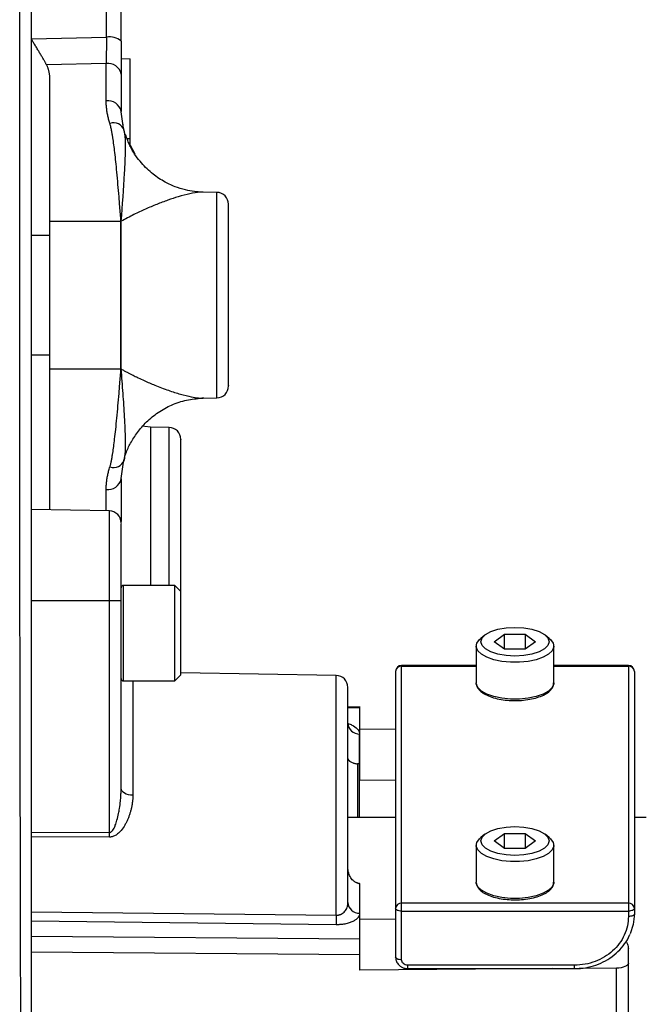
# Model space of a CAD drawing. Header units: inches. Extents: x -21 to 102, y -36 to 51.
# Tile 19 of 21: x 90 to 94, y -5 to 2. Entities that reach past the tile are written whole.
import ezdxf

# ---------------------------------------------------------------- set-up
doc = ezdxf.new("R2010")
doc.units = ezdxf.units.IN
doc.header["$MEASUREMENT"] = 0

msp = doc.modelspace()

# ---------------------------------------------------------------- linework, layer by layer
at = {"color": 7, "linetype": 'Continuous', "lineweight": 25}
for p, q in [((90.4544736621, 1.701872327), (90.4544736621, 4.4630606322)), ((89.9606299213, 1.6903703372), (90.4544736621, 1.701872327)), ((90.5511811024, 1.5608358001), (90.6102362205, 1.5594748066)), ((90.6102362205, 0.9788250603), (90.6102362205, 1.5594748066)), ((90.4527559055, 1.5284752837), (90.0589586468, 1.5186205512)), ((90.4527559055, 1.2816594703), (90.4527559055, 1.5284752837)), ((90.0787401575, 1.4308320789), (90.0787401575, -1.4169289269)), ((90.5511811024, 1.4588781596), (90.5511811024, 1.2120623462)), ((90.5673640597, 1.1018105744), (90.54953793, 1.2247264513)), ((90.5604825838, 1.1492601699), (90.5618138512, 1.1492308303)), ((90.5660317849, 1.1243060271), (90.5641047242, 1.1242845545)), ((90.5717498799, 1.0901808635), (90.5718065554, 1.0901814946)), ((90.57774542, 1.0545129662), (90.5774342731, 1.0591332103)), ((90.5907481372, 1.0334170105), (90.6102362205, 1.0331520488)), ((90.6019278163, 1.00474702), (90.6102362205, 1.0049824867)), ((90.6102362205, 0.9893174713), (90.642086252, 0.9332045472)), ((91.0927774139, 0.6793115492), (91.0836568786, 0.6790391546)), ((91.1824765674, 0.6779570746), (91.0925063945, 0.6795275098)), ((90.0787401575, 0.4871798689), (90.5503221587, 0.4871798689)), ((90.5503221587, 0.4871798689), (90.5503062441, 0.4875848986)), ((90.5503221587, -0.4871798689), (90.5503221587, 0.4871798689)), ((90.5520399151, -0.4871692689), (90.5520399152, 0.4871692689)), ((90.0787401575, 0.3937007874), (89.9606299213, 0.3937007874)), ((89.9606299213, -0.3937007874), (90.0787401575, -0.3937007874)), ((90.5503221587, -0.4871798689), (90.0787401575, -0.4871798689)), ((90.5503062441, -0.4875848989), (90.5503221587, -0.4871798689)), ((91.08326561, -0.6787970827), (91.0925000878, -0.6791662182)), ((91.0965251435, -0.6794234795), (91.0836520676, -0.6790390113)), ((91.0925063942, -0.6795275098), (91.1824765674, -0.6779570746)), ((90.8675159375, -0.8725945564), (90.744595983, -0.8704489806)), ((90.54953793, -1.2247264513), (90.5673640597, -1.1018105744)), ((90.5511811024, -1.2120623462), (90.5511811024, -1.4938939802)), ((90.4738151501, -1.4238249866), (89.9606299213, -1.4148673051)), ((90.4738151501, -3.5753934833), (90.4738151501, -1.4238249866)), ((90.905511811, -1.9148544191), (90.5669291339, -1.9148544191)), ((90.9448818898, -1.9542244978), (90.905511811, -1.9148544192)), ((90.905511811, -2.544775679), (90.905511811, -1.9148544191)), ((90.9448818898, -2.5054056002), (90.9448818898, -1.9542244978)), ((90.5511811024, -2.0157265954), (89.9606299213, -2.0157265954)), ((90.5511811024, -3.2557517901), (90.5511811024, -2.0157265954)), ((92.9510886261, -2.2419975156), (92.9232264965, -2.2643357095)), ((93.0132243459, -2.2862219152), (93.0814153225, -2.2363063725)), ((93.0814153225, -2.2363063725), (93.2177972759, -2.2363063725)), ((93.0814153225, -2.336137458), (93.0814153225, -2.2363063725)), ((93.2177972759, -2.2363063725), (93.2859882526, -2.2862219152)), ((93.2177972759, -2.2363063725), (93.2177972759, -2.336137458)), ((93.3759861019, -2.2643357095), (93.3481239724, -2.2419975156)), ((92.8937007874, -2.3147670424), (92.8937007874, -2.5574006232)), ((93.0814153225, -2.336137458), (93.0132243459, -2.2862219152)), ((93.2177972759, -2.336137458), (93.0814153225, -2.336137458)), ((93.2859882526, -2.2862219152), (93.2177972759, -2.336137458)), ((93.405511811, -2.5574006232), (93.405511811, -2.3147670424)), ((92.8937007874, -2.4431956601), (92.4015748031, -2.4431956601)), ((92.4015748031, -4.3843572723), (92.4015748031, -2.4431956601)), ((93.8976377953, -2.4431956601), (93.405511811, -2.4431956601)), ((93.8976377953, -2.4431956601), (93.8976377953, -4.0989060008)), ((90.905511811, -2.5447756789), (90.9448818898, -2.5054056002)), ((91.9698781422, -2.508492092), (90.9448818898, -2.4906007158)), ((92.3622047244, -2.4825657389), (92.3622047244, -4.3677187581)), ((93.937007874, -2.4825657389), (93.937007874, -4.0822674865)), ((90.5669291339, -2.544775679), (90.905511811, -2.544775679)), ((92.8938319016, -2.5608621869), (92.8937007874, -2.5574006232)), ((92.1271850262, -2.7171617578), (92.0472440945, -2.7153074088)), ((92.125984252, -3.2007177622), (92.125984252, -2.7245114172)), ((92.1246100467, -3.4448818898), (92.1246100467, -2.8951781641)), ((92.125984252, -2.8619920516), (92.3622047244, -2.8637346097)), ((92.1114000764, -3.0920200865), (92.1114000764, -3.4448818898)), ((92.1246100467, -3.0919217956), (92.125984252, -3.0919200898)), ((92.3622047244, -3.1986525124), (92.125984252, -3.2007177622)), ((92.3622047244, -3.4448818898), (92.0472440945, -3.4448818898)), ((94.0157480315, -3.4448818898), (93.937007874, -3.4448818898)), ((89.9606299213, -3.5426659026), (90.4738151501, -3.544494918)), ((92.9510886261, -3.5564401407), (92.9232264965, -3.5787783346)), ((93.0132243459, -3.6006645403), (93.0814153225, -3.5507489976)), ((93.0814153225, -3.5507489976), (93.2177972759, -3.5507489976)), ((93.0814153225, -3.6505800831), (93.0814153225, -3.5507489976)), ((93.2177972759, -3.5507489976), (93.2859882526, -3.6006645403)), ((93.2177972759, -3.5507489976), (93.2177972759, -3.6505800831)), ((93.3759861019, -3.5787783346), (93.3481239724, -3.5564401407)), ((90.4738151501, -3.5753934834), (89.9606299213, -3.5734940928)), ((92.8937007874, -3.6292096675), (92.8937007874, -3.8718432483)), ((93.0814153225, -3.6505800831), (93.0132243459, -3.6006645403)), ((93.2859882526, -3.6006645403), (93.2177972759, -3.6505800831)), ((93.405511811, -3.8718432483), (93.405511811, -3.6292096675)), ((93.2177972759, -3.6505800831), (93.0814153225, -3.6505800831)), ((92.125984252, -3.880717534), (92.1246100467, -3.8806723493)), ((92.1246100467, -3.8806723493), (92.1246100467, -4.0774159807)), ((92.125984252, -4.2481262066), (92.125984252, -3.880717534)), ((92.8938319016, -3.875304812), (92.8937007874, -3.8718432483)), ((93.8976377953, -4.0109046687), (92.4015748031, -4.0109046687)), ((89.9606299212, -4.0678119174), (91.9698781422, -4.0904726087)), ((92.4015748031, -4.0632245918), (93.8976377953, -4.0632245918)), ((91.9698781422, -4.1533423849), (89.9606299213, -4.129859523)), ((92.125984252, -4.1134250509), (92.3622047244, -4.1154903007)), ((92.125984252, -4.2481262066), (89.9606299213, -4.2298444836)), ((92.125984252, -4.3527501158), (89.9606299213, -4.3344683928)), ((93.8976377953, -5.655229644), (93.8976377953, -4.3132798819)), ((92.125984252, -4.4521507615), (92.125984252, -4.3527501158)), ((93.3976032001, -4.4427702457), (92.125984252, -4.4521507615)), ((93.5433070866, -4.4200386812), (92.4409448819, -4.4200386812)), ((92.4409448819, -4.4427702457), (93.5433070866, -4.4427702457)), ((93.820271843, -4.4396522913), (93.5722592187, -4.4414818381)), ((93.820271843, -5.6885016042), (93.820271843, -4.4396522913))]:
    msp.add_line(p, q, dxfattribs=at)
at = {"color": 8, "linetype": 'Continuous', "lineweight": 25}
for p, q in [((90.5525340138, 1.2040676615), (90.5511811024, 1.2120623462)), ((91.1824765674, -0.6779570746), (91.1824765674, 0.6779570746)), ((90.744595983, -0.8704489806), (90.744595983, -1.9148544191)), ((90.8675159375, -1.9148544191), (90.8675159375, -0.8725945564)), ((90.5511811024, -1.2120623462), (90.5525340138, -1.2040676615)), ((90.4527559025, -1.423457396), (90.4527559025, -1.2816594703)), ((90.5669291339, -2.544775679), (90.5669291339, -1.9148544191)), ((92.4015748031, -2.4468843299), (92.8937007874, -2.4468843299)), ((93.405511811, -2.4468843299), (93.8976377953, -2.4468843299)), ((91.9698781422, -4.0904726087), (91.9698781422, -2.508492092)), ((90.6285470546, -2.544775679), (90.6285470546, -3.2988177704)), ((92.125984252, -2.7245114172), (92.0472440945, -2.7226849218)), ((92.4409448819, -4.4200386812), (92.4409448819, -4.4427702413)), ((93.5433070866, -4.4427702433), (93.5433070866, -4.4200386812))]:
    msp.add_line(p, q, dxfattribs=at)
at = {"color": 7, "linetype": 'Continuous', "lineweight": 25, "flags": 128}
for points in [[(90.744595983, -0.8704489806), (90.7066840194, -0.8660875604), (90.6951180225, -0.8632340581)], [(93.1496062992, -2.3810614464), (93.09152486, -2.3778298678), (93.0374015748, -2.3683553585), (92.9909248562, -2.3532835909), (92.9552620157, -2.3336416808), (92.9328434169, -2.3107681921), (92.9251968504, -2.2862219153), (92.9328434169, -2.2616756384), (92.9552620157, -2.2388021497), (92.9909248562, -2.2191602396), (93.0374015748, -2.204088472), (93.09152486, -2.1946139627), (93.1496062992, -2.1913823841)], [(93.1496062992, -2.1913823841), (93.2076877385, -2.1946139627), (93.2618110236, -2.204088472), (93.3082877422, -2.2191602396), (93.3439505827, -2.2388021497), (93.3663691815, -2.2616756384), (93.374015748, -2.2862219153), (93.3663691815, -2.3107681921), (93.3439505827, -2.3336416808), (93.3082877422, -2.3532835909), (93.2618110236, -2.3683553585), (93.2076877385, -2.3778298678), (93.1496062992, -2.3810614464)], [(93.3759861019, -2.2643357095), (93.384582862, -2.27193088), (93.4016240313, -2.2959869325), (93.4050788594, -2.3210554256), (93.3947610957, -2.3457849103), (93.3712269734, -2.3688422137), (93.3357452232, -2.3889843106), (93.2902286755, -2.4051253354), (93.237131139, -2.4163951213), (93.1793151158, -2.422186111), (93.1198974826, -2.422186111), (93.0620814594, -2.4163951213), (93.0089839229, -2.4051253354), (92.9634673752, -2.3889843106), (92.927985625, -2.3688422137), (92.9044515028, -2.3457849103), (92.894133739, -2.3210554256), (92.8975885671, -2.2959869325), (92.9146297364, -2.27193088), (92.9232264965, -2.2643357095)], [(90.6285470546, -3.2988177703), (90.6133822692, -3.2978634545), (90.5988390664, -3.2953264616), (90.5854640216, -3.2913021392), (90.5737598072, -3.2859417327), (90.5641663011, -3.2794467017), (90.5570440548, -3.272061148), (90.5526607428, -3.2640626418), (90.5511811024, -3.2557517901)], [(93.1496062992, -3.6955040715), (93.09152486, -3.6922724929), (93.0374015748, -3.6827979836), (92.9909248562, -3.667726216), (92.9552620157, -3.6480843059), (92.9328434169, -3.6252108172), (92.9251968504, -3.6006645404), (92.9328434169, -3.5761182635), (92.9552620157, -3.5532447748), (92.9909248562, -3.5336028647), (93.0374015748, -3.5185310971), (93.09152486, -3.5090565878), (93.1496062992, -3.5058250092)], [(93.1496062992, -3.5058250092), (93.2076877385, -3.5090565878), (93.2618110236, -3.5185310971), (93.3082877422, -3.5336028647), (93.3439505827, -3.5532447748), (93.3663691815, -3.5761182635), (93.374015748, -3.6006645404), (93.3663691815, -3.6252108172), (93.3439505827, -3.6480843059), (93.3082877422, -3.667726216), (93.2618110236, -3.6827979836), (93.2076877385, -3.6922724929), (93.1496062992, -3.6955040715)], [(93.3759861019, -3.5787783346), (93.384582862, -3.5863735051), (93.4016240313, -3.6104295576), (93.4050788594, -3.6354980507), (93.3947610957, -3.6602275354), (93.3712269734, -3.6832848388), (93.3357452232, -3.7034269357), (93.2902286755, -3.7195679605), (93.237131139, -3.7308377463), (93.1793151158, -3.7366287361), (93.1198974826, -3.7366287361), (93.0620814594, -3.7308377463), (93.0089839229, -3.7195679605), (92.9634673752, -3.7034269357), (92.927985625, -3.6832848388), (92.9044515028, -3.6602275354), (92.894133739, -3.6354980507), (92.8975885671, -3.6104295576), (92.9146297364, -3.5863735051), (92.9232264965, -3.5787783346)], [(92.4015748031, -4.0632245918), (92.3938940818, -4.0629048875), (92.3865085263, -4.0619580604), (92.3797019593, -4.0604204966), (92.3737359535, -4.0583512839), (92.368839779, -4.0558299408), (92.3652015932, -4.0529533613), (92.3629612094, -4.0498320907), (92.3622047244, -4.0465860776)], [(93.937007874, -4.0465860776), (93.936251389, -4.0498320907), (93.9340110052, -4.0529533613), (93.9303728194, -4.0558299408), (93.9254766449, -4.0583512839), (93.9195106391, -4.0604204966), (93.9127040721, -4.0619580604), (93.9053185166, -4.0629048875), (93.8976377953, -4.0632245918)], [(93.937007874, -4.0822674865), (93.936251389, -4.0855134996), (93.9340110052, -4.0886347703), (93.9303728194, -4.0915113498), (93.9254766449, -4.0940326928), (93.9195106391, -4.0961019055), (93.9127040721, -4.0976394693), (93.9053185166, -4.0985862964), (93.8976377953, -4.0989060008)], [(93.937007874, -4.0822674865), (93.9294430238, -4.1518784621), (93.9095257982, -4.2132412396)], [(92.4015748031, -4.3843572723), (92.3938940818, -4.3840375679), (92.3865085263, -4.3830907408), (92.3797019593, -4.381553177), (92.3737359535, -4.3794839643), (92.368839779, -4.3769626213), (92.3652015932, -4.3740860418), (92.3629612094, -4.3709647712), (92.3622047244, -4.3677187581)], [(93.8976377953, -4.4063803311), (93.8961581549, -4.4128011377), (93.8917748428, -4.4189806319), (93.8846525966, -4.4246865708), (93.8750590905, -4.4297045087), (93.8633548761, -4.4338458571), (93.8499798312, -4.4369549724), (93.8354366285, -4.438915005), (93.820271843, -4.4396522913)]]:
    msp.add_lwpolyline(points, dxfattribs=at)
at = {"color": 8, "linetype": 'Continuous', "lineweight": 25, "flags": 128}
for points in [[(90.5511811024, -1.4588781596), (90.5492898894, -1.4724558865), (90.5473166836, -1.4781885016)], [(93.405511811, -2.5574006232), (93.4050788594, -2.5636890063), (93.3947610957, -2.5884184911), (93.3712269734, -2.6114757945), (93.3357452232, -2.6316178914), (93.2902286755, -2.6477589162), (93.237131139, -2.659028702), (93.1793151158, -2.6648196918), (93.1198974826, -2.6648196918), (93.0620814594, -2.659028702), (93.0089839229, -2.6477589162), (92.9634673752, -2.6316178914), (92.927985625, -2.6114757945), (92.9044515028, -2.5884184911), (92.894133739, -2.5636890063), (92.8938319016, -2.5608621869)], [(93.405511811, -3.8718432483), (93.4050788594, -3.8781316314), (93.3947610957, -3.9028611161), (93.3712269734, -3.9259184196), (93.3357452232, -3.9460605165), (93.2902286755, -3.9622015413), (93.237131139, -3.9734713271), (93.1793151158, -3.9792623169), (93.1198974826, -3.9792623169), (93.0620814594, -3.9734713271), (93.0089839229, -3.9622015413), (92.9634673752, -3.9460605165), (92.927985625, -3.9259184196), (92.9044515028, -3.9028611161), (92.894133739, -3.8781316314), (92.8938319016, -3.875304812)]]:
    msp.add_lwpolyline(points, dxfattribs=at)
at = {"color": 7, "linetype": 'Continuous', "lineweight": 25}
for centre, radius, start, end in [((90.4765439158, 1.5920810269), 0.1119876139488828, 48.2042511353, 101.3661186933), ((90.4650590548, 1.4414788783), 0.0878620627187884, 11.4217537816, 98.0494674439), ((90.4650590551, 1.1946630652), 0.0878620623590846, 11.421753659, 98.0494669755), ((90.5007726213, 1.0602243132), 0.0768333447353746, 22.0201181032, 107.9873405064), ((91.1811023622, 0.5992289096), 0.0787401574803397, 0, 89), ((90.5557629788, 0.3487154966), 0.1389765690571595, 91.5416521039, 92.2502228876), ((90.5503221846, 0.3479951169), 0.1391847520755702, 89.2928728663, 90.0000105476), ((90.5557629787, -0.3487156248), 0.1389764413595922, 267.7497750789, 268.458347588), ((90.5503221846, -0.3479951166), 0.1391847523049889, 269.9999893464, 270.7071264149), ((91.1811023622, -0.5992289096), 0.0787401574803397, 271, 360), ((90.8661417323, -0.9513227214), 0.0787401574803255, 360, 88.9999999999), ((90.5007726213, -1.0602243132), 0.0768333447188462, 252.0126595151, 337.9798819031), ((90.4650590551, -1.1946630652), 0.087862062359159, 261.9505330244, 348.578246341), ((90.4724409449, -1.5025531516), 0.0787401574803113, 0, 89.0000000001), ((90.5669291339, -1.9306024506), 0.0157480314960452, 89.9999999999, 180), ((92.4015748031, -2.4825657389), 0.0393700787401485, 90, 180), ((92.3998168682, -2.4845054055), 0.0376621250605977, 87.3246632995, 177.0478590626), ((93.8976377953, -2.4825657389), 0.0393700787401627, 360, 90), ((93.8993957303, -2.4845054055), 0.0376621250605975, 2.9521409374, 92.6753367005), ((90.5669291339, -2.5290276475), 0.0157480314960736, 180, 270), ((91.968503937, -2.5872202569), 0.0787401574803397, 0, 89.0000000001), ((92.1223238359, -2.8200376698), 0.0751752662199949, 182.8887114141, 271.7427331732), ((92.1223238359, -4.0022754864), 0.0751752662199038, 182.888711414, 271.7427331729), ((92.3998168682, -4.0485257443), 0.0376621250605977, 87.3246632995, 177.0478590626), ((93.8993957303, -4.0485257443), 0.0376621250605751, 2.9521409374, 92.6753367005), ((94.3019545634, -4.1219074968), 2.332288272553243, 179.2277365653, 180.7722634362)]:
    msp.add_arc(centre, radius, start, end, dxfattribs=at)
for points, knots in [([(89.90149718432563, -10.74619381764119), (89.90145846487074, -10.74171472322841), (89.90138129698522, -10.7327878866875), (89.90083853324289, -10.66101408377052), (89.90008069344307, -10.5473924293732), (89.89913338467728, -10.38774717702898), (89.89806882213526, -10.18322916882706), (89.89691288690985, -9.934628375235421), (89.89579557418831, -9.643898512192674), (89.89486705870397, -9.31321907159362), (89.89412369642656, -8.942700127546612), (89.8935926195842, -8.532618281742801), (89.89324229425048, -8.085454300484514), (89.89312304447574, -7.604536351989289), (89.89289081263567, -7.092926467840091), (89.89228190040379, -6.550924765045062), (89.89141388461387, -5.978889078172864), (89.89031417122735, -5.379931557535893), (89.88905402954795, -4.758582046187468), (89.88770378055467, -4.119185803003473), (89.88633414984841, -3.462577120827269), (89.88502225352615, -2.789093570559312), (89.88385267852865, -2.102228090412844), (89.88291911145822, -1.407048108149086), (89.88228398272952, -0.7084164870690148), (89.88208227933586, -0.0077119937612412), (89.88212518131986, 0.6951500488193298), (89.8821516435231, 1.396959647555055), (89.88223986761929, 2.092437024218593), (89.8823829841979, 2.776561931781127), (89.88259968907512, 3.447522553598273), (89.88290682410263, 4.105446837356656), (89.88332843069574, 4.74783693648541), (89.88389114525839, 5.369881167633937), (89.88462498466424, 5.96717908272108), (89.88558049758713, 6.537515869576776), (89.88680292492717, 7.081149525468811), (89.88836651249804, 7.596461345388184), (89.89033718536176, 8.079436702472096), (89.89225817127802, 8.526514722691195), (89.89414864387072, 8.935968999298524), (89.89597490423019, 9.307608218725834), (89.89768984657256, 9.640772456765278), (89.89921492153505, 9.932755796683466), (89.90048786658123, 10.18125861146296), (89.90141132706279, 10.38543100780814), (89.90190515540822, 10.54572789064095), (89.90189681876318, 10.66008908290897), (89.90140034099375, 10.73007799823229), (89.90061830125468, 10.73855787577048), (89.90025442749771, 10.74250346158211)], [0, 0, 0, 0, 0.0209784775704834, 0.0418101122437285, 0.0625866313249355, 0.0834000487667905, 0.1043345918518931, 0.1253480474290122, 0.146214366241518, 0.1670122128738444, 0.1878247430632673, 0.2087477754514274, 0.2297738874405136, 0.2506532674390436, 0.2714515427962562, 0.2922518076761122, 0.3131456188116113, 0.3341726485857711, 0.3550854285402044, 0.3759015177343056, 0.3967044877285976, 0.4175849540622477, 0.4386058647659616, 0.4595430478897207, 0.4803612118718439, 0.5011583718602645, 0.5220152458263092, 0.5430224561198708, 0.5639915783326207, 0.5848197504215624, 0.6056127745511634, 0.626455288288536, 0.6474354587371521, 0.6684285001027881, 0.6892766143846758, 0.7100714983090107, 0.7308974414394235, 0.7518524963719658, 0.7728613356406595, 0.7937240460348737, 0.8145160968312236, 0.8353307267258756, 0.8562502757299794, 0.8772707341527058, 0.8981490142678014, 0.9189430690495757, 0.9397420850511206, 0.9606364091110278, 0.9816845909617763, 1, 1, 1, 1]), ([(89.96062992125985, -10.22932992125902), (89.96062992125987, -10.18525144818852), (89.96062992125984, -10.07570797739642), (89.96062992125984, -9.851169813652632), (89.96062992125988, -9.563884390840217), (89.96062992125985, -9.235419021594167), (89.96062992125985, -8.867623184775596), (89.96062992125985, -8.461148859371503), (89.96062992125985, -8.017654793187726), (89.96062992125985, -7.541127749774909), (89.96062992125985, -7.033248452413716), (89.96062992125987, -6.495726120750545), (89.96062992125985, -5.928316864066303), (89.96062992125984, -5.334614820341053), (89.96062992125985, -4.718429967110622), (89.96062992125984, -4.084356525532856), (89.96062992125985, -3.432815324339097), (89.96062992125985, -2.76499483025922), (89.96062992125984, -2.084374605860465), (89.96062992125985, -1.395470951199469), (89.96062992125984, -0.7027532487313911), (89.96062992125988, -0.0071952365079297), (89.96062992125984, 0.6896301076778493), (89.96062992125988, 1.385456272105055), (89.96062992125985, 2.074794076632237), (89.96062992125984, 2.753231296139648), (89.96062992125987, 3.418477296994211), (89.96062992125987, 4.070706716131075), (89.96062992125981, 4.707351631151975), (89.96062992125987, 5.324137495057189), (89.96062992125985, 5.916366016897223), (89.96062992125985, 6.482497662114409), (89.96062992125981, 7.021597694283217), (89.96062992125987, 7.532423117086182), (89.96062992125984, 8.011265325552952), (89.96062992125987, 8.454843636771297), (89.96062992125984, 8.861441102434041), (89.96062992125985, 9.230213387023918), (89.96062992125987, 9.561302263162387), (89.96062992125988, 9.849779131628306), (89.96062992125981, 10.07511314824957), (89.96062992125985, 10.18478818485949), (89.96062992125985, 10.22932992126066)], [0, 0, 0, 0, 0.0172150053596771, 0.0427825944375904, 0.0681424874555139, 0.0934736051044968, 0.1187771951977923, 0.1442686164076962, 0.1697522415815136, 0.1951969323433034, 0.2204797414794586, 0.2458220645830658, 0.2712010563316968, 0.2967737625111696, 0.3222018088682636, 0.3475235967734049, 0.3728241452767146, 0.3982619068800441, 0.4237821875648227, 0.4491934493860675, 0.4745652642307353, 0.4998569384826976, 0.5252566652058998, 0.5507630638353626, 0.5762691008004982, 0.6016103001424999, 0.6268956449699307, 0.6522325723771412, 0.6777478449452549, 0.7032520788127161, 0.7286325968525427, 0.7539166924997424, 0.7793015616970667, 0.8047378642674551, 0.8302459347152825, 0.8556611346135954, 0.8809517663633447, 0.9062731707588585, 0.9317119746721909, 0.9572831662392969, 0.9826516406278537, 1, 1, 1, 1]), ([(90.55118110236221, 1.675570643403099), (90.55118110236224, 1.691420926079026), (90.55118110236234, 1.723121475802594), (90.55118110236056, 1.770537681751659), (90.55118110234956, 1.817851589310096), (90.55118110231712, 1.865050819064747), (90.5511811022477, 1.912134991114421), (90.55118110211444, 1.959100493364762), (90.55118110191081, 2.005944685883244), (90.55118110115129, 2.09938049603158), (90.55118110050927, 2.238584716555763), (90.55118110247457, 2.37863739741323), (90.55118110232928, 2.500373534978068), (90.55118110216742, 2.621743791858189), (90.55118110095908, 2.844136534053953), (90.55118110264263, 3.07828481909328), (90.55118110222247, 3.306060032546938), (90.55118110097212, 3.529388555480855), (90.5511811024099, 3.708185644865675), (90.55118110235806, 3.865606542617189), (90.55118110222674, 3.945241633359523), (90.55118110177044, 4.03109282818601), (90.55118110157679, 4.106187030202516), (90.55118110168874, 4.178135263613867), (90.55118110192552, 4.251226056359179), (90.5511811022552, 4.323339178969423), (90.55118110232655, 4.370503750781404), (90.55118110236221, 4.394086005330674)], [0, 0, 0, 0, 0.0155633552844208, 0.0311266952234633, 0.046690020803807, 0.0622533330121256, 0.0778166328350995, 0.0933799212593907, 0.1089431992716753, 0.1245064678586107, 0.1867560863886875, 0.2490048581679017, 0.2671411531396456, 0.311792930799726, 0.3745143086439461, 0.4999995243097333, 0.5627859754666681, 0.6255073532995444, 0.7509925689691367, 0.7701861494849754, 0.8132764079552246, 0.8471442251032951, 0.8754978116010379, 0.9066234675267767, 0.9377490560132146, 0.968874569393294, 1, 1, 1, 1]), ([(90.05895864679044, 1.518620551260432), (90.05779508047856, 1.520967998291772), (90.05543054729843, 1.525738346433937), (90.05156518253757, 1.533170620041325), (90.04740000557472, 1.540955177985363), (90.04291450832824, 1.549110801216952), (90.03617262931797, 1.561090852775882), (90.02652766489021, 1.577688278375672), (90.01421743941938, 1.598329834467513), (90.00080644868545, 1.620452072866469), (89.98721207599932, 1.642831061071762), (89.97627906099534, 1.660939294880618), (89.96936223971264, 1.67254609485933), (89.96642470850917, 1.677640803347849), (89.96442086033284, 1.68099891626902), (89.96311859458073, 1.683207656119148), (89.96201915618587, 1.685218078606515), (89.96094649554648, 1.687515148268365), (89.96072764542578, 1.689488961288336), (89.96062992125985, 1.690370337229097)], [0, 0, 0, 0, 0.0468568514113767, 0.0952198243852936, 0.1451016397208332, 0.1965115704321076, 0.2494555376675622, 0.3682275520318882, 0.498438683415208, 0.6138045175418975, 0.7490102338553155, 0.8744116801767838, 0.9113050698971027, 0.9371334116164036, 0.956018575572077, 0.9654103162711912, 0.9725320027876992, 0.9877345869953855, 1, 1, 1, 1]), ([(90.45447366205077, 1.701872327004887), (90.45434244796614, 1.685457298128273), (90.45420719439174, 1.669430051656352), (90.45392869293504, 1.638144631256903), (90.45378522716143, 1.622874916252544), (90.45335231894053, 1.579209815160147), (90.45305733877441, 1.552565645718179), (90.45275590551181, 1.528475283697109)], [0, 0, 0, 0, 0.25, 0.25, 0.5, 0.5, 1, 1, 1, 1]), ([(90.55118110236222, 1.6755706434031), (90.55118110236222, 1.67102188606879), (90.55118110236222, 1.6619372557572), (90.55118110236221, 1.648473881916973), (90.55118110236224, 1.635160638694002), (90.55118110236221, 1.622007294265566), (90.55118110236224, 1.609011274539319), (90.55118110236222, 1.596173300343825), (90.55118110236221, 1.583493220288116), (90.55118110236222, 1.570971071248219), (90.55118110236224, 1.555390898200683), (90.55118110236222, 1.537024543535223), (90.55118110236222, 1.516244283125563), (90.55118110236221, 1.496275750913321), (90.55118110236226, 1.477037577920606), (90.55118110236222, 1.464939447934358), (90.55118110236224, 1.458878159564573)], [0, 0, 0, 0, 0.0559594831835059, 0.1117604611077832, 0.1674487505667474, 0.2230704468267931, 0.2786718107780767, 0.3342991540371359, 0.3899987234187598, 0.4458165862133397, 0.501798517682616, 0.6016871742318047, 0.7011880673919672, 0.8005644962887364, 0.9000807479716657, 1, 1, 1, 1]), ([(90.05895864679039, 1.518620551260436), (90.06012717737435, 1.516157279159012), (90.06247044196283, 1.511217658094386), (90.06555763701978, 1.503687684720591), (90.06834240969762, 1.496048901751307), (90.07079310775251, 1.488293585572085), (90.07291828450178, 1.480423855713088), (90.07471577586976, 1.472439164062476), (90.07618571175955, 1.464339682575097), (90.07732993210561, 1.456125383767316), (90.07814097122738, 1.447796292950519), (90.07864748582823, 1.439352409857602), (90.07870913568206, 1.433684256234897), (90.07874015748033, 1.430832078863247)], [0, 0, 0, 0, 0.0872686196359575, 0.175000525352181, 0.2632880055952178, 0.3522216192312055, 0.4418899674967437, 0.5323794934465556, 0.6237743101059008, 0.7161560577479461, 0.809603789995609, 0.904193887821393, 1, 1, 1, 1]), ([(90.47704595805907, 1.133302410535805), (90.47561411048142, 1.137837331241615), (90.4727589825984, 1.146880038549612), (90.46896383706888, 1.160476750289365), (90.4655439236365, 1.174043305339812), (90.46253262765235, 1.187585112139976), (90.45992113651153, 1.201100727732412), (90.45771162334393, 1.21459052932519), (90.45590418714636, 1.228054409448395), (90.45449633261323, 1.241492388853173), (90.453497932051, 1.254904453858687), (90.45287217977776, 1.268290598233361), (90.45279463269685, 1.277206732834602), (90.45275590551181, 1.281659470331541)], [0, 0, 0, 0, 0.0931377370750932, 0.1857181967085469, 0.2777774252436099, 0.3693520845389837, 0.460479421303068, 0.5511972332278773, 0.6415438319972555, 0.7315580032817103, 0.8212789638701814, 0.9107463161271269, 1, 1, 1, 1]), ([(90.55030624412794, 0.4875848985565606), (90.54775324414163, 0.5200112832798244), (90.54350752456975, 0.5739373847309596), (90.53485608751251, 0.6817783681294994), (90.52634686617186, 0.7803516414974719), (90.5168099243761, 0.8773293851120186), (90.51018009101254, 0.9377781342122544), (90.50370578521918, 0.989949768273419), (90.49791836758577, 1.030735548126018), (90.49288617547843, 1.061705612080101), (90.48905519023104, 1.082763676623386), (90.48564669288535, 1.09959168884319), (90.48273556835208, 1.11255591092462), (90.48000159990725, 1.123596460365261), (90.47796782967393, 1.130275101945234), (90.47704595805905, 1.133302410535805)], [0, 0, 0, 0, 0.1503267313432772, 0.2499980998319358, 0.499974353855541, 0.6074416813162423, 0.6999669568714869, 0.780614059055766, 0.8498557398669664, 0.889695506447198, 0.9249068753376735, 0.9481285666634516, 0.9683800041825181, 0.9856672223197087, 0.9999999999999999, 0.9999999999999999, 0.9999999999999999, 0.9999999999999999]), ([(90.57805771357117, 1.053927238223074), (90.57636168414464, 1.062151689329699), (90.5727865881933, 1.079488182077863), (90.56929011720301, 1.094011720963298), (90.56745237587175, 1.101645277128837)], [0, 0, 0, 0, 0.4744010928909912, 1, 1, 1, 1]), ([(91.08434432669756, 0.6794624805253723), (91.06784621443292, 0.6803958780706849), (91.03164571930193, 0.6824439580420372), (90.97198790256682, 0.6936624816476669), (90.90325585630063, 0.7150276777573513), (90.82730891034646, 0.751283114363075), (90.74782931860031, 0.8062138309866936), (90.67196455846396, 0.8832514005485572), (90.6117908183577, 0.9694592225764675), (90.58946619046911, 1.03378199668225), (90.58024026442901, 1.060364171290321)], [0, 0, 0, 0, 0.0771481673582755, 0.169280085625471, 0.2775862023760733, 0.4029406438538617, 0.5455685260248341, 0.7046463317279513, 0.8779414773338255, 1, 1, 1, 1]), ([(90.61023622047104, 0.9777653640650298), (90.61023622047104, 0.9784447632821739), (90.61023622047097, 0.9829112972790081), (90.6102362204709, 0.9924388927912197), (90.6102362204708, 1.001208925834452), (90.6102362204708, 1.00514860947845)], [0, 0, 0, 0, 0.0899228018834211, 0.5911741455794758, 1, 1, 1, 1]), ([(91.25984251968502, -0.518947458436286), (91.25984251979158, -0.5090573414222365), (91.25984251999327, -0.4903326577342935), (91.25984251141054, -0.4553154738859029), (91.2598425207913, -0.4223582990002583), (91.25984251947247, -0.3916844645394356), (91.25984251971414, -0.3678562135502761), (91.25984251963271, -0.3430565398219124), (91.25984251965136, -0.3173514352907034), (91.25984251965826, -0.2908092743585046), (91.25984251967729, -0.2634972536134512), (91.2598425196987, -0.213389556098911), (91.25984251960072, -0.146550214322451), (91.25984251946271, -0.0762343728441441), (91.25984251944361, -0.0325409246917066), (91.25984251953, -0.0083797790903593), (91.25984251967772, 0.0163309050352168), (91.25984251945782, 0.0463361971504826), (91.25984251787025, 0.0816929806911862), (91.25984251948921, 0.1208738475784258), (91.25984251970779, 0.1633877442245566), (91.2598425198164, 0.2087827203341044), (91.25984251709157, 0.2545812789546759), (91.25984251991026, 0.2950197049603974), (91.25984252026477, 0.3314992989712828), (91.25984251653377, 0.361902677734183), (91.25984251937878, 0.3909021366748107), (91.25984251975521, 0.4163379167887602), (91.25984251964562, 0.4385257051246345), (91.259842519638, 0.4577355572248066), (91.25984251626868, 0.4758842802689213), (91.25984251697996, 0.4929125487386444), (91.25984251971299, 0.5036803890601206), (91.25984251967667, 0.510485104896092), (91.25984251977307, 0.5238133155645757), (91.25984251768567, 0.5448961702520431), (91.25984252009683, 0.5636385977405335), (91.25984251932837, 0.5747625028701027), (91.25984252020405, 0.5813966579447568), (91.25984251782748, 0.5870184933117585), (91.25984251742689, 0.5915912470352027), (91.25984251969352, 0.593942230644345), (91.25984251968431, 0.595029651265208), (91.2598425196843, 0.595336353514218), (91.2598425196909, 0.5980280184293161), (91.25984251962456, 0.5982804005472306), (91.25984251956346, 0.5985127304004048)], [0, 0, 0, 0, 0.036134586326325, 0.0684126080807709, 0.1083951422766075, 0.1280271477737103, 0.147659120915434, 0.1672910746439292, 0.1869230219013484, 0.206554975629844, 0.2261869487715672, 0.2458189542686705, 0.3119563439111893, 0.3599654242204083, 0.3818896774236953, 0.3957362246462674, 0.4061921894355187, 0.4291542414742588, 0.4531574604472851, 0.4741732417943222, 0.5051251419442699, 0.536687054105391, 0.5654406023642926, 0.5999651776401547, 0.6237220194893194, 0.6474791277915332, 0.6711850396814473, 0.6949799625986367, 0.7134163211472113, 0.7318527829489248, 0.7502869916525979, 0.7687187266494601, 0.7871500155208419, 0.7878350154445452, 0.7933827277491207, 0.8360471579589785, 0.8740697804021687, 0.8901000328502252, 0.9061302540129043, 0.9221581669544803, 0.9381836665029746, 0.9542088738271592, 0.9543873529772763, 0.9556882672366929, 0.9592089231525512, 1, 1, 1, 1]), ([(90.47704595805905, -1.133302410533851), (90.4777485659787, -1.131028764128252), (90.47926940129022, -1.126107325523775), (90.48136203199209, -1.118110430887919), (90.48356043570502, -1.108957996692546), (90.48582184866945, -1.098643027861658), (90.48876757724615, -1.084205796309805), (90.49229699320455, -1.065069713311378), (90.49717227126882, -1.035580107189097), (90.50278711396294, -0.996749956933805), (90.50936727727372, -0.9447734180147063), (90.51633150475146, -0.8820958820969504), (90.52620246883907, -0.782053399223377), (90.53485626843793, -0.6817712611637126), (90.54350755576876, -0.5739390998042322), (90.54775290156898, -0.5200164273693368), (90.55030624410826, -0.4875848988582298)], [0, 0, 0, 0, 0.0107719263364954, 0.0233164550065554, 0.0376389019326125, 0.053742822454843, 0.0716307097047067, 0.1051566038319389, 0.1430655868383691, 0.2090578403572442, 0.2858220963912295, 0.384610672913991, 0.5000665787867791, 0.7500178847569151, 0.8496494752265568, 1, 1, 1, 1]), ([(90.5520240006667, -0.4876417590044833), (90.55858607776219, -0.491212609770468), (90.57130559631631, -0.4981341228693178), (90.58976514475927, -0.507895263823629), (90.60700079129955, -0.5168279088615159), (90.62301184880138, -0.5249524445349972), (90.63779843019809, -0.5323123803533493), (90.65136081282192, -0.5389426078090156), (90.67310490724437, -0.5494066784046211), (90.70242047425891, -0.5630535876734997), (90.73866743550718, -0.5791363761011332), (90.76168229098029, -0.5887188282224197), (90.77273778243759, -0.5933218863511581)], [0, 0, 0, 0, 0.0883756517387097, 0.1713018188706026, 0.2487814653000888, 0.3208173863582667, 0.3874122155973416, 0.4485684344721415, 0.5042883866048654, 0.6820299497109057, 0.8472588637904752, 1, 1, 1, 1]), ([(90.57200114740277, -1.089031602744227), (90.5724550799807, -1.088192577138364), (90.57281947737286, -1.087077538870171), (90.57348271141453, -1.08480897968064), (90.57377870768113, -1.083612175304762), (90.57460360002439, -1.07993384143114), (90.57506931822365, -1.077362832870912), (90.57632432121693, -1.069498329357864), (90.57697004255, -1.064046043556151), (90.5785962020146, -1.04742541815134), (90.57926153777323, -1.035976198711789), (90.58061323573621, -1.001127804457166), (90.58064579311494, -0.9771974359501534), (90.57991447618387, -0.9286177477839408), (90.57912206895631, -0.9039422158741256), (90.57703671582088, -0.8540301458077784), (90.57573834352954, -0.8287897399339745), (90.57135484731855, -0.7523645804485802), (90.5677918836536, -0.7004840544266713), (90.56017381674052, -0.5951968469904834), (90.55610541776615, -0.5417885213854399), (90.5520240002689, -0.4876417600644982)], [0, 0, 0, 0, 0.0078124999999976, 0.0078124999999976, 0.0156249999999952, 0.0156249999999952, 0.031249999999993, 0.031249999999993, 0.0624999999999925, 0.0624999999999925, 0.1249999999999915, 0.1249999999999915, 0.2499999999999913, 0.2499999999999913, 0.3749999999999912, 0.3749999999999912, 0.499999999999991, 0.499999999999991, 0.7499999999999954, 0.7499999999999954, 1, 1, 1, 1]), ([(91.25984251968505, -0.5961275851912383), (91.25984251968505, -0.5968887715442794), (91.25984251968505, -0.5996802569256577), (91.25984251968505, -0.5770766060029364), (91.25984251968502, -0.5385624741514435), (91.25984251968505, -0.518947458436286)], [0, 0, 0, 0, 0.1553856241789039, 0.5698429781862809, 1, 1, 1, 1]), ([(90.57811240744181, -1.059102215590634), (90.57970759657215, -1.053944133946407), (90.588618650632, -1.025130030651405), (90.61421447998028, -0.9727478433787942), (90.65830784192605, -0.9020372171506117), (90.71881384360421, -0.8330489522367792), (90.79477634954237, -0.7708113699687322), (90.88424324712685, -0.7215460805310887), (90.98270874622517, -0.6880525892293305), (91.0504742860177, -0.6823251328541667), (91.08434432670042, -0.6794624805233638)], [0, 0, 0, 0, 0.0234835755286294, 0.1311840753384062, 0.2530616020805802, 0.3878159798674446, 0.5332532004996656, 0.6862965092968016, 0.8432071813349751, 1, 1, 1, 1]), ([(90.94488188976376, -1.931089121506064), (90.94488188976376, -1.912214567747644), (90.94488188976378, -1.874465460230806), (90.94488188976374, -1.797861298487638), (90.9448818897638, -1.710157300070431), (90.94488188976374, -1.613133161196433), (90.94488188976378, -1.510943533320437), (90.94488188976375, -1.407401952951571), (90.9448818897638, -1.306515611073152), (90.94488188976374, -1.212162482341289), (90.94488188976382, -1.127936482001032), (90.94488188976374, -1.057201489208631), (90.9448818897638, -1.002199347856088), (90.94488188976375, -0.9668224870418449), (90.94488188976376, -0.9504670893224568), (90.94488188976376, -0.9529486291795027), (90.94488188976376, -0.9535686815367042)], [0, 0, 0, 0, 0.0750013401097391, 0.150002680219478, 0.2250040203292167, 0.3000053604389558, 0.3750067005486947, 0.4500080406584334, 0.5250093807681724, 0.6000107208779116, 0.6750120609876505, 0.7500134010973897, 0.8250147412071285, 0.9000160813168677, 0.9750174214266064, 1, 1, 1, 1]), ([(90.56736500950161, -1.101808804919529), (90.5691881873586, -1.094207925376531), (90.57265680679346, -1.079747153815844), (90.57621483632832, -1.06248513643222), (90.57790269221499, -1.054296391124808)], [0, 0, 0, 0, 0.5256206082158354, 1, 1, 1, 1]), ([(90.45275590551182, -1.281659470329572), (90.4527946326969, -1.277206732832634), (90.45287217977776, -1.268290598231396), (90.453497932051, -1.254904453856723), (90.45449633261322, -1.24149238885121), (90.45590418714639, -1.228054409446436), (90.45771162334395, -1.214590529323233), (90.45992113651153, -1.201100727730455), (90.46253262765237, -1.187585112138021), (90.46554392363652, -1.174043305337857), (90.46896383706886, -1.160476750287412), (90.47275898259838, -1.146880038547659), (90.47561411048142, -1.137837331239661), (90.47704595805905, -1.133302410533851)], [0, 0, 0, 0, 0.089253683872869, 0.1787210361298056, 0.2684419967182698, 0.3584561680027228, 0.4488027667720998, 0.5395205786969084, 0.6306479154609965, 0.722222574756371, 0.8142818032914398, 0.9068622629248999, 1, 1, 1, 1]), ([(90.55118110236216, -2.015726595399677), (90.55118110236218, -1.967206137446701), (90.55118110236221, -1.870165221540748), (90.55118110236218, -1.736367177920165), (90.55118110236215, -1.624358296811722), (90.55118110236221, -1.545613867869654), (90.55118110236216, -1.504466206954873), (90.55118110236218, -1.506841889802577), (90.55118110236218, -1.507673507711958)], [0, 0, 0, 0, 0.1805513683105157, 0.3611027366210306, 0.5416541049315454, 0.7222054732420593, 0.9027568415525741, 1, 1, 1, 1]), ([(90.55118110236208, -2.402195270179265), (90.55118110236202, -2.389893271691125), (90.55118110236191, -2.35944884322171), (90.55118110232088, -2.304808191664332), (90.55118110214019, -2.228969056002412), (90.55118110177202, -2.142986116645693), (90.55118110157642, -2.049940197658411), (90.55118110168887, -1.959155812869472), (90.55118110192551, -1.86509983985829), (90.55118110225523, -1.770610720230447), (90.55118110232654, -1.707250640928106), (90.55118110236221, -1.675570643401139)], [0, 0, 0, 0, 0.0519144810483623, 0.1284756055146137, 0.2296832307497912, 0.3694026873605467, 0.4863738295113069, 0.6147808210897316, 0.7431875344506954, 0.8715939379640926, 1, 1, 1, 1]), ([(90.94488188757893, -1.974217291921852), (90.94488188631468, -1.970829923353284), (90.94488188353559, -1.963383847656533), (90.94488188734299, -1.949035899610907), (90.94488188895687, -1.93707131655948), (90.94488188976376, -1.931089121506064)], [0, 0, 0, 0, 0.2944346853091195, 0.647223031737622, 1, 1, 1, 1]), ([(90.55118110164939, -2.680603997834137), (90.55118110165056, -2.679985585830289), (90.55118110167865, -2.665249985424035), (90.5511811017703, -2.636257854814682), (90.55118110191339, -2.593618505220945), (90.5511811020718, -2.55081708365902), (90.55118110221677, -2.507874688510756), (90.55118110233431, -2.464800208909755), (90.5511811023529, -2.435967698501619), (90.55118110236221, -2.421551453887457)], [0, 0, 0, 0, 0.0072480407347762, 0.1727072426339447, 0.3381662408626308, 0.5036250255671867, 0.6690835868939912, 0.8345419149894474, 1, 1, 1, 1]), ([(92.04724409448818, -4.006064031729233), (92.04724409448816, -3.938807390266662), (92.04724409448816, -3.80429410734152), (92.04724409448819, -3.610634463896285), (92.04724409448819, -3.426558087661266), (92.04724409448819, -3.25514399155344), (92.04724409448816, -3.098814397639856), (92.04724409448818, -2.959904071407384), (92.04724409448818, -2.84042350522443), (92.04724409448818, -2.742234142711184), (92.04724409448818, -2.666404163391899), (92.04724409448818, -2.615455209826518), (92.04724409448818, -2.589025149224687), (92.04724409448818, -2.589902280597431), (92.04724409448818, -2.590229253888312)], [0, 0, 0, 0, 0.0862490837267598, 0.1724981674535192, 0.2587472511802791, 0.3449963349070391, 0.4312454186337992, 0.5174945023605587, 0.6037435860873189, 0.6899926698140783, 0.776241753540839, 0.8624908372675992, 0.9487399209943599, 1, 1, 1, 1]), ([(92.89445110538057, -2.561810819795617), (92.89582497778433, -2.56986620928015), (92.89872997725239, -2.586899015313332), (92.91723586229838, -2.609916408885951), (92.94543390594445, -2.631111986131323), (92.98442184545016, -2.64920542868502), (93.03188074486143, -2.663089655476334), (93.08402428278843, -2.671768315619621), (93.12423040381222, -2.674485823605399), (93.1457744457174, -2.674619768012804), (93.14960629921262, -2.674643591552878)], [0, 0, 0, 0, 0.1175900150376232, 0.2486394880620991, 0.3894335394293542, 0.5373436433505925, 0.6851136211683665, 0.8317857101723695, 0.9700811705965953, 1, 1, 1, 1]), ([(93.14960629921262, -2.674643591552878), (93.15938674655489, -2.674495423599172), (93.18783265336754, -2.674064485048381), (93.23419493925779, -2.669250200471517), (93.28526551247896, -2.658624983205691), (93.32999021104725, -2.64309143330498), (93.36658526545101, -2.623093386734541), (93.39113782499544, -2.599939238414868), (93.40468298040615, -2.57702609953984), (93.40406170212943, -2.562582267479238), (93.40382416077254, -2.557059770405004)], [0, 0, 0, 0, 0.0746058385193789, 0.2169870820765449, 0.3599100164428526, 0.5036261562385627, 0.648787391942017, 0.7960427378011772, 0.9220183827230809, 1, 1, 1, 1]), ([(92.1259842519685, -2.724511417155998), (92.12599028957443, -2.720279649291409), (92.12599699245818, -2.715581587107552), (92.12600174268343, -2.717530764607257), (92.1260022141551, -2.717724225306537)], [0, 0, 0, 0, 0.9007475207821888, 1, 1, 1, 1]), ([(90.55118110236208, -3.116064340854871), (90.5511811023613, -3.098164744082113), (90.55118110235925, -3.051629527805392), (90.55118110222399, -2.980016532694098), (90.55118110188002, -2.905386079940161), (90.55118110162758, -2.841296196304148), (90.55118110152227, -2.801028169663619), (90.5511811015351, -2.781524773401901), (90.5511811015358, -2.78043149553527)], [0, 0, 0, 0, 0.1624062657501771, 0.4222223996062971, 0.6440897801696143, 0.8288352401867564, 0.9904052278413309, 1, 1, 1, 1]), ([(92.0472440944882, -3.055595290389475), (92.0472774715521, -3.056383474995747), (92.04734345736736, -3.057941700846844), (92.04789296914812, -3.060310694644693), (92.04877523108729, -3.062661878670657), (92.0500206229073, -3.06499597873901), (92.05162138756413, -3.067308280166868), (92.05357987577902, -3.069595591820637), (92.05589497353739, -3.07185445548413), (92.0585693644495, -3.074081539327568), (92.06305964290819, -3.07733626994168), (92.0702016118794, -3.081454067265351), (92.07979811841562, -3.08533815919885), (92.08857369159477, -3.088015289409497), (92.09583450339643, -3.089749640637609), (92.1034177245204, -3.091134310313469), (92.1087498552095, -3.091725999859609), (92.11140007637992, -3.092020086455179)], [0, 0, 0, 0, 0.0596636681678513, 0.1179539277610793, 0.1749942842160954, 0.2309165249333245, 0.2858604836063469, 0.3399735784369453, 0.3934101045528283, 0.4463302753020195, 0.4988990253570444, 0.6277965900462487, 0.7503260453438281, 0.8158604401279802, 0.8786607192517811, 0.9396909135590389, 1, 1, 1, 1]), ([(92.12461004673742, -3.091921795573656), (92.12350080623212, -3.09192414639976), (92.1212669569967, -3.091928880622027), (92.11794311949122, -3.091948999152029), (92.11462305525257, -3.091978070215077), (92.11248497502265, -3.092005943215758), (92.11140007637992, -3.092020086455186)], [0, 0, 0, 0, 0.2428107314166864, 0.4889855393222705, 0.7407024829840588, 1, 1, 1, 1]), ([(90.47381515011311, -3.544494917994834), (90.47465058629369, -3.544463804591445), (90.47634293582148, -3.544400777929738), (90.4788713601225, -3.543817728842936), (90.48139811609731, -3.542881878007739), (90.48392041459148, -3.541558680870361), (90.48643642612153, -3.53986103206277), (90.48894474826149, -3.537786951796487), (90.49144364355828, -3.53533769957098), (90.49393182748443, -3.532513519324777), (90.4988050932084, -3.526204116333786), (90.50562323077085, -3.514555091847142), (90.51519717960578, -3.492821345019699), (90.52551751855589, -3.460753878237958), (90.53432149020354, -3.423638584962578), (90.54182775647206, -3.381361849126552), (90.5467894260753, -3.342797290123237), (90.54972024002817, -3.306247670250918), (90.55098765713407, -3.278926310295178), (90.55112229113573, -3.262797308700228), (90.55118110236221, -3.255751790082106)], [0, 0, 0, 0, 0.0078188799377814, 0.0158387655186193, 0.0242221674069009, 0.0331116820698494, 0.042627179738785, 0.052866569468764, 0.0639085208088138, 0.0758158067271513, 0.0886384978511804, 0.139802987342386, 0.2041827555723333, 0.3159750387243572, 0.4629736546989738, 0.5721463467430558, 0.7317398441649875, 0.841222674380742, 0.9306424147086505, 1, 1, 1, 1]), ([(90.62854705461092, -3.29881777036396), (90.6285132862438, -3.302499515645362), (90.62844560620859, -3.309878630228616), (90.627900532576, -3.321028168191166), (90.6270311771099, -3.332262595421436), (90.62580543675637, -3.343586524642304), (90.62423159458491, -3.354998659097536), (90.62230894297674, -3.366499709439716), (90.6194766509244, -3.380914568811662), (90.615509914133, -3.397935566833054), (90.60990974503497, -3.417722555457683), (90.60319588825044, -3.437421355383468), (90.59532237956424, -3.457095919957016), (90.58647094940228, -3.476606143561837), (90.57282404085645, -3.501822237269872), (90.55708583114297, -3.52533616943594), (90.53978117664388, -3.544061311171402), (90.52859052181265, -3.554135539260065), (90.51827309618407, -3.561537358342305), (90.50762420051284, -3.567569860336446), (90.49781690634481, -3.571529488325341), (90.48905581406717, -3.57389255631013), (90.48143081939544, -3.575176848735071), (90.47633885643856, -3.575321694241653), (90.4738151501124, -3.575393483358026)], [0, 0, 0, 0, 0.0350034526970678, 0.0701554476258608, 0.1054803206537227, 0.1410020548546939, 0.176744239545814, 0.2127300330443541, 0.2489821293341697, 0.3120529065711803, 0.3724926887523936, 0.4352318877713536, 0.4987248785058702, 0.5607957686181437, 0.6238327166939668, 0.7486269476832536, 0.8024388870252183, 0.8384842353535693, 0.8741487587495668, 0.9070641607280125, 0.9383466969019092, 0.9594319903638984, 0.9798934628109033, 1, 1, 1, 1]), ([(92.11140007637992, -3.878126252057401), (92.11019245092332, -3.877806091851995), (92.10775956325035, -3.877161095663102), (92.10417074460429, -3.875908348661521), (92.0983609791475, -3.873523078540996), (92.09056134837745, -3.869247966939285), (92.0802933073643, -3.861287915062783), (92.07017136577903, -3.850245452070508), (92.06144622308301, -3.836389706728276), (92.05482219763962, -3.821350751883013), (92.05041774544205, -3.805972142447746), (92.04771828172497, -3.790133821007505), (92.0474035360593, -3.77962064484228), (92.04724409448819, -3.774294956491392)], [0, 0, 0, 0, 0.0273610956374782, 0.0551217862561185, 0.0833878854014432, 0.1655173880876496, 0.2507587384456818, 0.3721493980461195, 0.5011941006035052, 0.6230949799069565, 0.7505857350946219, 0.8736535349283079, 1, 1, 1, 1]), ([(92.11140007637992, -3.878126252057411), (92.11248497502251, -3.878487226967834), (92.11462305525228, -3.879198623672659), (92.11794311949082, -3.879957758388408), (92.12126695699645, -3.880485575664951), (92.12350080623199, -3.880610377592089), (92.12461004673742, -3.880672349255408)], [0, 0, 0, 0, 0.2592975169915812, 0.5110144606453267, 0.7571892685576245, 1, 1, 1, 1]), ([(92.89445110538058, -3.87625344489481), (92.89582497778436, -3.884308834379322), (92.89872997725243, -3.901341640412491), (92.91723586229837, -3.924359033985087), (92.94543390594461, -3.945554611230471), (92.98442184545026, -3.963648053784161), (93.03188074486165, -3.977532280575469), (93.08402428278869, -3.98621094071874), (93.12423040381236, -3.988928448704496), (93.14577444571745, -3.989062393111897), (93.1496062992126, -3.989086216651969)], [0, 0, 0, 0, 0.1175900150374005, 0.248639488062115, 0.3894335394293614, 0.5373436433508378, 0.6851136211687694, 0.8317857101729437, 0.9700811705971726, 1, 1, 1, 1]), ([(93.1496062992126, -3.989086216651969), (93.15938674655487, -3.988938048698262), (93.18783265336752, -3.988507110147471), (93.23419493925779, -3.983692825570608), (93.28526551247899, -3.973067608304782), (93.32999021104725, -3.957534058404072), (93.366585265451, -3.937536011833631), (93.39113782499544, -3.914381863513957), (93.4046829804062, -3.891468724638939), (93.40406170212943, -3.877024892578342), (93.40382416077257, -3.871502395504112)], [0, 0, 0, 0, 0.0746058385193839, 0.2169870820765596, 0.3599100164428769, 0.5036261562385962, 0.6487873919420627, 0.7960427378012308, 0.9220183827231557, 1, 1, 1, 1]), ([(91.969878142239, -4.090472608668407), (91.97125927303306, -4.090478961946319), (91.97402690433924, -4.090491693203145), (91.97816554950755, -4.090219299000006), (91.98228214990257, -4.089734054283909), (91.986365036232, -4.089015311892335), (91.99040250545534, -4.088069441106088), (91.99438292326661, -4.086895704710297), (91.99829503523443, -4.085495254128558), (92.00584798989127, -4.082291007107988), (92.01645646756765, -4.075826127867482), (92.02766447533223, -4.065056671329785), (92.03656455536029, -4.052051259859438), (92.04195678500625, -4.039635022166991), (92.04512912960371, -4.027931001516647), (92.04689937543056, -4.017416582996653), (92.04712557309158, -4.009967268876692), (92.04724409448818, -4.006064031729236)], [0, 0, 0, 0, 0.0257464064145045, 0.0515929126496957, 0.0776348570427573, 0.1039651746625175, 0.1306733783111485, 0.1578447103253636, 0.1855594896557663, 0.2138926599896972, 0.3255284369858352, 0.4509786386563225, 0.5755578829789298, 0.7164603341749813, 0.8014099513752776, 0.8959442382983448, 1, 1, 1, 1]), ([(92.1246100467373, -4.077415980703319), (92.12457190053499, -4.078783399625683), (92.124495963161, -4.081505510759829), (92.12387392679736, -4.085556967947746), (92.12287851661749, -4.089557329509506), (92.12147416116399, -4.09350602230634), (92.1196704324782, -4.097403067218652), (92.11746414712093, -4.101248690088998), (92.11260368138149, -4.108324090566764), (92.1030740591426, -4.118214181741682), (92.08520915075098, -4.129982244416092), (92.0661843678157, -4.138339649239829), (92.04859998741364, -4.143871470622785), (92.03433652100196, -4.147366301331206), (92.01918746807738, -4.150132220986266), (92.0049807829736, -4.151891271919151), (91.99222824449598, -4.152877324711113), (91.98109256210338, -4.153360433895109), (91.97361893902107, -4.153348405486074), (91.96987814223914, -4.153342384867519)], [0, 0, 0, 0, 0.0362758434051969, 0.0722140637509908, 0.1078788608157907, 0.1433359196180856, 0.178652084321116, 0.21389500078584, 0.2491327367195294, 0.3759740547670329, 0.4992207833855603, 0.6243388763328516, 0.6870203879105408, 0.7489678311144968, 0.81180991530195, 0.8741854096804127, 0.9162279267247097, 0.9580692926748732, 1, 1, 1, 1]), ([(93.8976377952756, -4.098906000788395), (93.8976377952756, -4.140942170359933), (93.88841551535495, -4.182961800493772), (93.85291643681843, -4.2606345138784), (93.82665360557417, -4.296257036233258), (93.76105986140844, -4.355705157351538), (93.72175475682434, -4.379507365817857), (93.63605239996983, -4.41168045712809), (93.58968886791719, -4.420038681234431), (93.54330708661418, -4.420038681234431)], [0, 0, 0, 0, 0.25, 0.25, 0.5, 0.5, 0.75, 0.75, 1, 1, 1, 1]), ([(93.54330708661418, -4.442770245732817), (93.5560614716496, -4.442429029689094), (93.5922051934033, -4.441462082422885), (93.65106245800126, -4.430912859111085), (93.71705494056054, -4.407974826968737), (93.77750131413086, -4.374435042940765), (93.8308161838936, -4.331686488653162), (93.87375878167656, -4.280550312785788), (93.89978911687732, -4.240924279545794), (93.90762843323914, -4.217906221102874), (93.90846847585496, -4.215439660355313)], [0, 0, 0, 0, 0.0818555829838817, 0.2319645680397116, 0.3822558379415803, 0.532515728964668, 0.6826462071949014, 0.8325304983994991, 0.982054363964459, 1, 1, 1, 1]), ([(92.1259842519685, -4.352750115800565), (92.12598443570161, -4.35103545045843), (92.12598480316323, -4.347606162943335), (92.12598729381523, -4.342273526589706), (92.12599063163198, -4.336837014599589), (92.12599458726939, -4.331308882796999), (92.12599875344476, -4.325721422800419), (92.12600282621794, -4.320101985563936), (92.126006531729, -4.31447949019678), (92.12600964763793, -4.308882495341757), (92.1260119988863, -4.303339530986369), (92.12601346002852, -4.297878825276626), (92.12601395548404, -4.29252819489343), (92.1260134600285, -4.287314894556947), (92.12601199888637, -4.282265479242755), (92.12600964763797, -4.277405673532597), (92.12600653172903, -4.272760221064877), (92.12600282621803, -4.268352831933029), (92.12599875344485, -4.264205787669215), (92.12599458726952, -4.260340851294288), (92.12599063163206, -4.256775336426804), (92.12598729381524, -4.253536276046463), (92.12598480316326, -4.250607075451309), (92.12598443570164, -4.248953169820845), (92.1259842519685, -4.248126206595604)], [0, 0, 0, 0, 0.0454585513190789, 0.0909159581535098, 0.1363723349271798, 0.1818277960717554, 0.2272824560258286, 0.2727364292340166, 0.318189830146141, 0.3636427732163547, 0.4090953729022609, 0.4545477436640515, 0.4999999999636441, 0.5454522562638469, 0.5909046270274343, 0.6363572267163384, 0.6818101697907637, 0.7272635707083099, 0.7727175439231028, 0.8181722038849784, 0.8636276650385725, 0.9090840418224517, 0.9545414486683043, 1, 1, 1, 1]), ([(93.88171780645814, -4.264322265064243), (93.88531322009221, -4.269812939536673), (93.89576689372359, -4.285777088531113), (93.89689662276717, -4.302384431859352), (93.89763779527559, -4.313279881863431)], [0, 0, 0, 0, 0.3439378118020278, 1, 1, 1, 1]), ([(92.36345610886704, -4.369925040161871), (92.36339082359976, -4.374568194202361), (92.3632015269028, -4.388031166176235), (92.37323786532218, -4.408427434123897), (92.38922362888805, -4.425740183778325), (92.40789813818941, -4.436666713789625), (92.42489450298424, -4.441981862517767), (92.43637395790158, -4.442545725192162), (92.44094488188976, -4.442770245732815)], [0, 0, 0, 0, 0.1183197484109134, 0.3430718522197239, 0.5582166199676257, 0.7119810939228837, 0.8853157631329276, 1, 1, 1, 1]), ([(92.44094488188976, -4.420038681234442), (92.4305035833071, -4.420038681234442), (92.42048914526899, -4.416279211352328), (92.40572291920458, -4.402896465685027), (92.40157480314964, -4.393820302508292), (92.40157480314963, -4.384357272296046)], [0, 0, 0, 0, 0.5, 0.5, 1, 1, 1, 1])]:
    msp.add_open_spline(points, degree=3, knots=knots, dxfattribs=at)
at = {"color": 8, "linetype": 'Continuous', "lineweight": 25}
for points, knots in [([(90.55202400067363, 0.4876417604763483), (90.56029224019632, 0.5947248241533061), (90.57289318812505, 0.7579213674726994), (90.58070616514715, 0.9330915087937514), (90.58069440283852, 1.015634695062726), (90.57843689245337, 1.045396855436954), (90.57774541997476, 1.05451296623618)], [0, 0, 0, 0, 0.5332067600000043, 0.8126168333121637, 0.942604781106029, 1, 1, 1, 1]), ([(91.08365687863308, 0.6790391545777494), (91.07899896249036, 0.6789671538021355), (91.05706639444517, 0.6786281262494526), (91.00475899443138, 0.6694910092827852), (90.93288023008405, 0.6509849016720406), (90.85885879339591, 0.62680040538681), (90.78647148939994, 0.5995024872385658), (90.71155263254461, 0.5675793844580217), (90.63313701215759, 0.5308119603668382), (90.57978448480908, 0.5024165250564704), (90.55202400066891, 0.4876417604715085)], [0, 0, 0, 0, 0.0394718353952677, 0.1858596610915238, 0.3394110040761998, 0.4660851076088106, 0.5954595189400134, 0.7267948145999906, 0.8578453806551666, 1, 1, 1, 1]), ([(90.77273778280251, -0.593321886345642), (90.80314695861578, -0.6052852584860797), (90.86147031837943, -0.6282304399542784), (90.9429964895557, -0.6539433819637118), (91.0096264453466, -0.6702308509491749), (91.05687542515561, -0.678314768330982), (91.07653130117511, -0.6786740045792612), (91.08326560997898, -0.6787970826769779)], [0, 0, 0, 0, 0.2604675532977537, 0.4995644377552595, 0.7327940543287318, 0.9084524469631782, 1, 1, 1, 1]), ([(92.04629648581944, -2.826241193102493), (92.05150587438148, -2.827747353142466), (92.06609198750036, -2.831964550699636), (92.09245253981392, -2.845076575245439), (92.11917028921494, -2.866778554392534), (92.12279765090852, -2.885716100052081), (92.1246100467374, -2.895178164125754)], [0, 0, 0, 0, 0.1001662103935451, 0.2804620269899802, 0.640485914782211, 1, 1, 1, 1])]:
    msp.add_open_spline(points, degree=3, knots=knots, dxfattribs=at)
at = {"color": 7, "linetype": 'Continuous', "lineweight": 25}
for points in [[(90.55202400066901, 0.4876417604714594), (90.5520293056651, 0.4874843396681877), (90.5520346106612, 0.4873268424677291), (90.55203991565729, 0.4871692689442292)], [(90.55203991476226, -0.4871692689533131), (90.55203461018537, -0.4873268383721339), (90.55202930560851, -0.4874843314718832), (90.55202400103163, -0.4876417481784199)]]:
    msp.add_open_spline(points, degree=3, dxfattribs=at)

doc.saveas('drawing.dxf')
